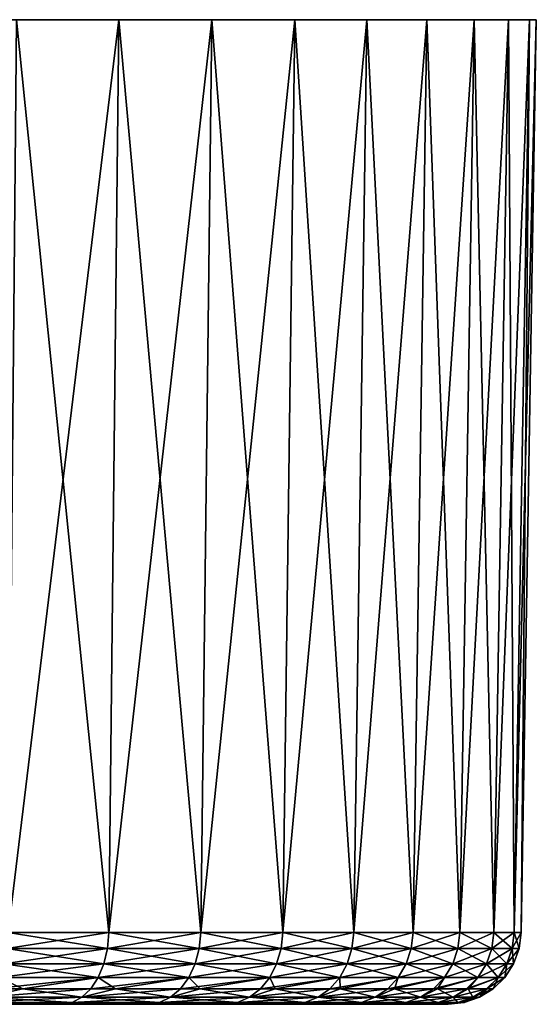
# Model space of a CAD drawing. Header units: metres. Extents: x -128 to 146, y -23 to 80.
# Tile 72 of 113: x 95 to 109, y 53 to 80. Entities that reach past the tile are written whole.
import ezdxf

# ---------------------------------------------------------------- set-up
doc = ezdxf.new("R2010")
doc.units = ezdxf.units.M
doc.layers.add('solid_509241_SW0001', color=7, linetype='CONTINUOUS')

msp = doc.modelspace()

# ---------------------------------------------------------------- linework, layer by layer
at = {"layer": 'solid_509241_SW0001'}
for points in [[(108.809471, 80, -3.514035), (44.190529, 80, -3.514035), (44, 80, -0.000002)], [(109, 80, -0.000002), (108.809471, 80, -3.514035), (44, 80, -0.000002)], [(44.190529, 80, 3.514032), (109, 80, -0.000002), (44, 80, -0.000002)], [(108.240181, 80, -6.986503), (44.759819, 80, -6.986502), (44.190529, 80, -3.514035)], [(108.809471, 80, -3.514035), (108.240181, 80, -6.986503), (44.190529, 80, -3.514035)], [(44.190529, 80, 3.514032), (108.809471, 80, 3.514032), (109, 80, -0.000002)], [(44.190529, 80, 3.514032), (44.759819, 80, 6.986499), (108.809471, 80, 3.514032)], [(107.298859, 80, -10.376924), (45.701141, 80, -10.376924), (44.759819, 80, -6.986502)], [(108.240181, 80, -6.986503), (107.298859, 80, -10.376924), (44.759819, 80, -6.986502)], [(44.759819, 80, 6.986499), (108.240181, 80, 6.986499), (108.809471, 80, 3.514032)], [(44.759819, 80, 6.986499), (45.701141, 80, 10.376921), (108.240181, 80, 6.986499)], [(105.996162, 80, -13.646488), (47.003838, 80, -13.646487), (45.701141, 80, -10.376924)], [(107.298859, 80, -10.376924), (105.996162, 80, -13.646488), (45.701141, 80, -10.376924)], [(45.701141, 80, 10.376921), (107.298859, 80, 10.37692), (108.240181, 80, 6.986499)], [(45.701141, 80, 10.376921), (47.003838, 80, 13.646485), (107.298859, 80, 10.37692)], [(104.34787, 80, -16.755495), (48.652134, 80, -16.755493), (47.003838, 80, -13.646487)], [(105.996162, 80, -13.646488), (104.34787, 80, -16.755495), (47.003838, 80, -13.646487)], [(47.003838, 80, 13.646485), (105.996162, 80, 13.646484), (107.298859, 80, 10.37692)], [(47.003838, 80, 13.646485), (48.652134, 80, 16.755491), (105.996162, 80, 13.646484)], [(102.373055, 80, -19.668129), (50.626942, 80, -19.668129), (48.652134, 80, -16.755493)], [(104.34787, 80, -16.755495), (102.373055, 80, -19.668129), (48.652134, 80, -16.755493)], [(48.652134, 80, 16.755491), (104.34787, 80, 16.755491), (105.996162, 80, 13.646484)], [(48.652134, 80, 16.755491), (50.626945, 80, 19.668125), (104.34787, 80, 16.755491)], [(100.094887, 80, -22.350203), (52.905113, 80, -22.350201), (50.626942, 80, -19.668129)], [(102.373055, 80, -19.668129), (100.094887, 80, -22.350203), (50.626942, 80, -19.668129)], [(50.626945, 80, 19.668125), (102.373055, 80, 19.668125), (104.34787, 80, 16.755491)], [(50.626945, 80, 19.668125), (52.905113, 80, 22.350199), (102.373055, 80, 19.668125)], [(97.53978, 80, -24.770506), (55.46022, 80, -24.770504), (52.905113, 80, -22.350201)], [(100.094887, 80, -22.350203), (97.53978, 80, -24.770506), (52.905113, 80, -22.350201)], [(52.905113, 80, 22.350199), (100.094887, 80, 22.350199), (102.373055, 80, 19.668125)], [(52.905113, 80, 22.350199), (55.46022, 80, 24.770502), (100.094887, 80, 22.350199)], [(97.53978, 80, -24.770506), (94.738571, 80, -26.899902), (55.46022, 80, -24.770504)], [(55.46022, 80, 24.770502), (97.53978, 80, 24.770502), (100.094887, 80, 22.350199)], [(55.46022, 80, 24.770502), (58.261425, 80, 26.899899), (97.53978, 80, 24.770502)], [(58.261425, 80, 26.899899), (94.738571, 80, 26.899899), (97.53978, 80, 24.770502)], [(94.50444, 54.966637, -26.554569), (94.738571, 80, -26.899902), (97.53978, 80, -24.770506)], [(97.269951, 54.96666, -24.452282), (94.50444, 54.966637, -26.554569), (97.53978, 80, -24.770506)], [(94.50444, 54.966637, 26.554565), (97.269951, 54.96666, 24.452278), (94.738571, 80, 26.899899)], [(97.269951, 54.96666, 24.452278), (97.53978, 80, 24.770502), (94.738571, 80, 26.899899)], [(97.269951, 54.96666, -24.452282), (97.53978, 80, -24.770506), (100.094887, 80, -22.350203)], [(99.791954, 54.966671, -22.063318), (97.269951, 54.96666, -24.452282), (100.094887, 80, -22.350203)], [(97.269951, 54.96666, 24.452278), (99.791954, 54.966671, 22.063314), (97.53978, 80, 24.770502)], [(99.791954, 54.966671, 22.063314), (100.094887, 80, 22.350199), (97.53978, 80, 24.770502)], [(99.791954, 54.966671, -22.063318), (100.094887, 80, -22.350203), (102.373055, 80, -19.668129)], [(102.040878, 54.966644, -19.41568), (99.791954, 54.966671, -22.063318), (102.373055, 80, -19.668129)], [(99.791954, 54.966671, 22.063314), (102.040878, 54.966644, 19.415678), (100.094887, 80, 22.350199)], [(102.040878, 54.966644, 19.415678), (102.373055, 80, 19.668125), (100.094887, 80, 22.350199)], [(102.040878, 54.966644, -19.41568), (102.373055, 80, -19.668129), (104.34787, 80, -16.755495)], [(103.990364, 54.96664, -16.540407), (102.040878, 54.966644, -19.41568), (104.34787, 80, -16.755495)], [(102.040878, 54.966644, 19.415678), (103.990364, 54.96664, 16.540403), (102.373055, 80, 19.668125)], [(103.990364, 54.96664, 16.540403), (104.34787, 80, 16.755491), (102.373055, 80, 19.668125)], [(103.990364, 54.96664, -16.540407), (104.34787, 80, -16.755495), (105.996162, 80, -13.646488)], [(105.617546, 54.966667, -13.471216), (103.990364, 54.96664, -16.540407), (105.996162, 80, -13.646488)], [(103.990364, 54.96664, 16.540403), (105.617546, 54.966667, 13.471213), (104.34787, 80, 16.755491)], [(105.617546, 54.966667, 13.471213), (105.996162, 80, 13.646484), (104.34787, 80, 16.755491)], [(105.617546, 54.966667, -13.471216), (105.996162, 80, -13.646488), (107.298859, 80, -10.376924)], [(106.903351, 54.966667, -10.244092), (105.617546, 54.966667, -13.471216), (107.298859, 80, -10.376924)], [(105.617546, 54.966667, 13.471213), (106.903351, 54.966667, 10.244089), (105.996162, 80, 13.646484)], [(106.903351, 54.966667, 10.244089), (107.298859, 80, 10.37692), (105.996162, 80, 13.646484)], [(106.903351, 54.966667, -10.244092), (107.298859, 80, -10.376924), (108.240181, 80, -6.986503)], [(107.832703, 54.96664, -6.896862), (106.903351, 54.966667, -10.244092), (108.240181, 80, -6.986503)], [(106.903351, 54.966667, 10.244089), (107.832703, 54.96664, 6.896859), (107.298859, 80, 10.37692)], [(107.832703, 54.96664, 6.896859), (108.240181, 80, 6.986499), (107.298859, 80, 10.37692)], [(107.832703, 54.96664, -6.896862), (108.240181, 80, -6.986503), (108.809471, 80, -3.514035)], [(108.394714, 54.966629, -3.468768), (107.832703, 54.96664, -6.896862), (108.809471, 80, -3.514035)], [(107.832703, 54.96664, 6.896859), (108.394714, 54.966629, 3.468765), (108.240181, 80, 6.986499)], [(108.394714, 54.966629, 3.468765), (108.809471, 80, 3.514032), (108.240181, 80, 6.986499)], [(108.394714, 54.966629, -3.468768), (108.809471, 80, -3.514035), (109, 80, -0.000002)], [(108.582787, 54.966671, -0.000002), (108.394714, 54.966629, -3.468768), (109, 80, -0.000002)], [(108.394714, 54.966629, 3.468765), (108.582787, 54.966671, -0.000002), (108.809471, 80, 3.514032)], [(108.582787, 54.966671, -0.000002), (109, 80, -0.000002), (108.809471, 80, 3.514032)], [(94.472778, 54.527153, -26.507868), (94.50444, 54.966637, -26.554569), (97.269951, 54.96666, -24.452282)], [(97.233429, 54.527153, -24.409277), (94.472778, 54.527153, -26.507868), (97.269951, 54.96666, -24.452282)], [(97.233429, 54.527153, 24.409275), (94.50444, 54.966637, 26.554565), (94.472778, 54.527153, 26.507864)], [(97.233429, 54.527153, 24.409275), (97.269951, 54.96666, 24.452278), (94.50444, 54.966637, 26.554565)], [(97.233429, 54.527153, -24.409277), (97.269951, 54.96666, -24.452282), (99.791954, 54.966671, -22.063318)], [(99.750992, 54.527153, -22.024511), (97.233429, 54.527153, -24.409277), (99.791954, 54.966671, -22.063318)], [(99.750992, 54.527153, 22.024509), (97.269951, 54.96666, 24.452278), (97.233429, 54.527153, 24.409275)], [(99.750992, 54.527153, 22.024509), (99.791954, 54.966671, 22.063314), (97.269951, 54.96666, 24.452278)], [(99.750992, 54.527153, -22.024511), (99.791954, 54.966671, -22.063318), (102.040878, 54.966644, -19.41568)], [(101.995964, 54.527153, 19.381525), (99.791954, 54.966671, 22.063314), (99.750992, 54.527153, 22.024509)], [(101.995964, 54.527153, -19.381529), (99.750992, 54.527153, -22.024511), (102.040878, 54.966644, -19.41568)], [(101.995964, 54.527153, 19.381525), (102.040878, 54.966644, 19.415678), (99.791954, 54.966671, 22.063314)], [(101.995964, 54.527153, -19.381529), (102.040878, 54.966644, -19.41568), (103.990364, 54.96664, -16.540407)], [(103.942017, 54.527153, 16.511312), (102.040878, 54.966644, 19.415678), (101.995964, 54.527153, 19.381525)], [(103.942017, 54.527153, -16.511314), (101.995964, 54.527153, -19.381529), (103.990364, 54.96664, -16.540407)], [(103.942017, 54.527153, 16.511312), (103.990364, 54.96664, 16.540403), (102.040878, 54.966644, 19.415678)], [(103.942017, 54.527153, -16.511314), (103.990364, 54.96664, -16.540407), (105.617546, 54.966667, -13.471216)], [(105.566338, 54.527153, -13.447521), (103.942017, 54.527153, -16.511314), (105.617546, 54.966667, -13.471216)], [(105.566338, 54.527153, 13.447517), (103.990364, 54.96664, 16.540403), (103.942017, 54.527153, 16.511312)], [(105.566338, 54.527153, 13.447517), (105.617546, 54.966667, 13.471213), (103.990364, 54.96664, 16.540403)], [(105.566338, 54.527153, -13.447521), (105.617546, 54.966667, -13.471216), (106.903351, 54.966667, -10.244092)], [(106.849884, 54.527153, -10.226068), (105.566338, 54.527153, -13.447521), (106.903351, 54.966667, -10.244092)], [(106.849884, 54.527153, 10.226064), (105.617546, 54.966667, 13.471213), (105.566338, 54.527153, 13.447517)], [(106.849884, 54.527153, 10.226064), (106.903351, 54.966667, 10.244089), (105.617546, 54.966667, 13.471213)], [(106.849884, 54.527153, -10.226068), (106.903351, 54.966667, -10.244092), (107.832703, 54.96664, -6.896862)], [(107.777603, 54.527153, 6.884719), (106.903351, 54.966667, 10.244089), (106.849884, 54.527153, 10.226064)], [(107.777603, 54.527153, -6.884722), (106.849884, 54.527153, -10.226068), (107.832703, 54.96664, -6.896862)], [(107.777603, 54.527153, 6.884719), (107.832703, 54.96664, 6.896859), (106.903351, 54.966667, 10.244089)], [(107.777603, 54.527153, -6.884722), (107.832703, 54.96664, -6.896862), (108.394714, 54.966629, -3.468768)], [(108.338623, 54.527149, 3.462657), (107.832703, 54.96664, 6.896859), (107.777603, 54.527153, 6.884719)], [(108.338623, 54.527149, -3.46266), (107.777603, 54.527153, -6.884722), (108.394714, 54.966629, -3.468768)], [(108.338623, 54.527149, 3.462657), (108.394714, 54.966629, 3.468765), (107.832703, 54.96664, 6.896859)], [(108.338623, 54.527149, -3.46266), (108.394714, 54.966629, -3.468768), (108.582787, 54.966671, -0.000002)], [(108.338623, 54.527149, -3.46266), (108.582787, 54.966671, -0.000002), (108.52636, 54.527149, -0.000002)], [(108.338623, 54.527149, 3.462657), (108.52636, 54.527149, -0.000002), (108.394714, 54.966629, 3.468765)], [(108.52636, 54.527149, -0.000002), (108.582787, 54.966671, -0.000002), (108.394714, 54.966629, 3.468765)], [(94.472778, 54.527153, 26.507864), (94.387466, 54.110447, 26.38204), (97.13501, 54.110447, 24.293413)], [(94.387466, 54.110447, -26.382044), (94.472778, 54.527153, -26.507868), (97.233429, 54.527153, -24.409277)], [(97.13501, 54.110447, -24.293415), (94.387466, 54.110447, -26.382044), (97.233429, 54.527153, -24.409277)], [(97.233429, 54.527153, 24.409275), (94.472778, 54.527153, 26.507864), (97.13501, 54.110447, 24.293413)], [(97.233429, 54.527153, 24.409275), (97.13501, 54.110447, 24.293413), (99.640633, 54.110447, 21.919966)], [(97.13501, 54.110447, -24.293415), (97.233429, 54.527153, -24.409277), (99.750992, 54.527153, -22.024511)], [(99.640633, 54.110447, -21.91997), (97.13501, 54.110447, -24.293415), (99.750992, 54.527153, -22.024511)], [(99.750992, 54.527153, 22.024509), (97.233429, 54.527153, 24.409275), (99.640633, 54.110447, 21.919966)], [(99.750992, 54.527153, 22.024509), (99.640633, 54.110447, 21.919966), (101.874947, 54.110447, 19.289528)], [(99.640633, 54.110447, -21.91997), (99.750992, 54.527153, -22.024511), (101.995964, 54.527153, -19.381529)], [(101.874947, 54.110447, -19.289532), (99.640633, 54.110447, -21.91997), (101.995964, 54.527153, -19.381529)], [(101.995964, 54.527153, 19.381525), (99.750992, 54.527153, 22.024509), (101.874947, 54.110447, 19.289528)], [(101.995964, 54.527153, 19.381525), (101.874947, 54.110447, 19.289528), (103.81176, 54.110447, 16.43294)], [(101.874947, 54.110447, -19.289532), (101.995964, 54.527153, -19.381529), (103.942017, 54.527153, -16.511314)], [(103.81176, 54.110447, -16.432941), (101.874947, 54.110447, -19.289532), (103.942017, 54.527153, -16.511314)], [(103.942017, 54.527153, 16.511312), (101.995964, 54.527153, 19.381525), (103.81176, 54.110447, 16.43294)], [(103.942017, 54.527153, 16.511312), (103.81176, 54.110447, 16.43294), (105.428368, 54.110447, 13.383687)], [(103.81176, 54.110447, -16.432941), (103.942017, 54.527153, -16.511314), (105.566338, 54.527153, -13.447521)], [(105.428368, 54.110447, -13.383691), (103.81176, 54.110447, -16.432941), (105.566338, 54.527153, -13.447521)], [(105.566338, 54.527153, 13.447517), (103.942017, 54.527153, 16.511312), (105.428368, 54.110447, 13.383687)], [(105.566338, 54.527153, 13.447517), (105.428368, 54.110447, 13.383687), (106.705826, 54.110447, 10.177525)], [(105.428368, 54.110447, -13.383691), (105.566338, 54.527153, -13.447521), (106.849884, 54.527153, -10.226068)], [(106.705826, 54.110447, -10.177528), (105.428368, 54.110447, -13.383691), (106.849884, 54.527153, -10.226068)], [(106.849884, 54.527153, 10.226064), (105.566338, 54.527153, 13.447517), (106.705826, 54.110447, 10.177525)], [(106.849884, 54.527153, 10.226064), (106.705826, 54.110447, 10.177525), (107.629143, 54.110447, 6.85204)], [(106.705826, 54.110447, -10.177528), (106.849884, 54.527153, -10.226068), (107.777603, 54.527153, -6.884722)], [(107.629143, 54.110447, -6.852043), (106.705826, 54.110447, -10.177528), (107.777603, 54.527153, -6.884722)], [(107.777603, 54.527153, 6.884719), (106.849884, 54.527153, 10.226064), (107.629143, 54.110447, 6.85204)], [(107.777603, 54.527153, 6.884719), (107.629143, 54.110447, 6.85204), (108.187492, 54.110447, 3.446221)], [(107.629143, 54.110447, -6.852043), (107.777603, 54.527153, -6.884722), (108.338623, 54.527149, -3.46266)], [(108.187492, 54.110447, -3.446224), (107.629143, 54.110447, -6.852043), (108.338623, 54.527149, -3.46266)], [(108.338623, 54.527149, 3.462657), (107.777603, 54.527153, 6.884719), (108.187492, 54.110447, 3.446221)], [(108.338623, 54.527149, 3.462657), (108.187492, 54.110447, 3.446221), (108.374344, 54.110443, -0.000002)], [(108.187492, 54.110447, -3.446224), (108.52636, 54.527149, -0.000002), (108.374344, 54.110443, -0.000002)], [(108.187492, 54.110447, -3.446224), (108.338623, 54.527149, -3.46266), (108.52636, 54.527149, -0.000002)], [(108.338623, 54.527149, 3.462657), (108.374344, 54.110443, -0.000002), (108.52636, 54.527149, -0.000002)], [(94.387466, 54.110447, 26.38204), (94.252716, 53.737495, 26.18329), (96.979561, 53.737495, 24.110397)], [(94.252716, 53.737495, -26.183294), (94.387466, 54.110447, -26.382044), (97.13501, 54.110447, -24.293415)], [(96.979561, 53.737495, -24.110399), (94.252716, 53.737495, -26.183294), (97.13501, 54.110447, -24.293415)], [(97.13501, 54.110447, 24.293413), (94.387466, 54.110447, 26.38204), (96.979561, 53.737495, 24.110397)], [(97.13501, 54.110447, 24.293413), (96.979561, 53.737495, 24.110397), (99.466301, 53.737495, 21.754831)], [(96.979561, 53.737495, -24.110399), (97.13501, 54.110447, -24.293415), (99.640633, 54.110447, -21.91997)], [(99.466301, 53.737495, -21.754835), (96.979561, 53.737495, -24.110399), (99.640633, 54.110447, -21.91997)], [(99.640633, 54.110447, 21.919966), (97.13501, 54.110447, 24.293413), (99.466301, 53.737495, 21.754831)], [(99.640633, 54.110447, 21.919966), (99.466301, 53.737495, 21.754831), (101.683777, 53.737495, 19.144209)], [(99.466301, 53.737495, -21.754835), (99.640633, 54.110447, -21.91997), (101.874947, 54.110447, -19.289532)], [(101.683777, 53.737495, -19.144213), (99.466301, 53.737495, -21.754835), (101.874947, 54.110447, -19.289532)], [(101.874947, 54.110447, 19.289528), (99.640633, 54.110447, 21.919966), (101.683777, 53.737495, 19.144209)], [(101.874947, 54.110447, 19.289528), (101.683777, 53.737495, 19.144209), (103.606003, 53.737495, 16.309139)], [(101.683777, 53.737495, -19.144213), (101.874947, 54.110447, -19.289532), (103.81176, 54.110447, -16.432941)], [(103.606003, 53.737495, -16.309143), (101.683777, 53.737495, -19.144213), (103.81176, 54.110447, -16.432941)], [(103.81176, 54.110447, 16.43294), (101.874947, 54.110447, 19.289528), (103.606003, 53.737495, 16.309139)], [(103.81176, 54.110447, 16.43294), (103.606003, 53.737495, 16.309139), (105.210434, 53.737495, 13.282861)], [(103.606003, 53.737495, -16.309143), (103.81176, 54.110447, -16.432941), (105.428368, 54.110447, -13.383691)], [(105.210434, 53.737495, -13.282864), (103.606003, 53.737495, -16.309143), (105.428368, 54.110447, -13.383691)], [(105.428368, 54.110447, 13.383687), (103.81176, 54.110447, 16.43294), (105.210434, 53.737495, 13.282861)], [(105.428368, 54.110447, 13.383687), (105.210434, 53.737495, 13.282861), (106.478264, 53.737495, 10.100852)], [(105.210434, 53.737495, -13.282864), (105.428368, 54.110447, -13.383691), (106.705826, 54.110447, -10.177528)], [(106.478264, 53.737495, -10.100855), (105.210434, 53.737495, -13.282864), (106.705826, 54.110447, -10.177528)], [(106.705826, 54.110447, 10.177525), (105.428368, 54.110447, 13.383687), (106.478264, 53.737495, 10.100852)], [(106.705826, 54.110447, 10.177525), (106.478264, 53.737495, 10.100852), (107.39463, 53.737495, 6.80042)], [(106.478264, 53.737495, -10.100855), (106.705826, 54.110447, -10.177528), (107.629143, 54.110447, -6.852043)], [(107.39463, 53.737495, -6.800423), (106.478264, 53.737495, -10.100855), (107.629143, 54.110447, -6.852043)], [(107.629143, 54.110447, 6.85204), (106.705826, 54.110447, 10.177525), (107.39463, 53.737495, 6.80042)], [(107.629143, 54.110447, 6.85204), (107.39463, 53.737495, 6.80042), (107.948776, 53.737495, 3.420259)], [(107.39463, 53.737495, -6.800423), (107.629143, 54.110447, -6.852043), (108.187492, 54.110447, -3.446224)], [(107.948776, 53.737495, -3.420262), (107.39463, 53.737495, -6.800423), (108.187492, 54.110447, -3.446224)], [(108.187492, 54.110447, 3.446221), (107.629143, 54.110447, 6.85204), (107.948776, 53.737495, 3.420259)], [(108.187492, 54.110447, 3.446221), (107.948776, 53.737495, 3.420259), (108.134216, 53.737495, -0.000002)], [(107.948776, 53.737495, -3.420262), (108.187492, 54.110447, -3.446224), (108.374344, 54.110443, -0.000002)], [(107.948776, 53.737495, -3.420262), (108.374344, 54.110443, -0.000002), (108.134216, 53.737495, -0.000002)], [(108.187492, 54.110447, 3.446221), (108.134216, 53.737495, -0.000002), (108.374344, 54.110443, -0.000002)], [(94.252716, 53.737495, 26.18329), (92.158897, 53.426647, 27.122), (94.908134, 53.426647, 25.336622)], [(94.075142, 53.426647, -25.921391), (94.252716, 53.737495, -26.183294), (96.979561, 53.737495, -24.110399)], [(96.774712, 53.426647, -23.869232), (94.075142, 53.426647, -25.921391), (96.979561, 53.737495, -24.110399)], [(96.979561, 53.737495, 24.110397), (94.252716, 53.737495, 26.18329), (94.908134, 53.426647, 25.336622)], [(96.979561, 53.737495, 24.110397), (94.908134, 53.426647, 25.336622), (97.455688, 53.426647, 23.273651)], [(96.774712, 53.426647, -23.869232), (96.979561, 53.737495, -24.110399), (99.466301, 53.737495, -21.754835)], [(99.236572, 53.426647, -21.537228), (96.774712, 53.426647, -23.869232), (99.466301, 53.737495, -21.754835)], [(99.466301, 53.737495, 21.754831), (96.979561, 53.737495, 24.110397), (97.455688, 53.426647, 23.273651)], [(99.466301, 53.737495, 21.754831), (97.455688, 53.426647, 23.273651), (99.773651, 53.426647, 20.95569)], [(99.236572, 53.426647, -21.537228), (99.466301, 53.737495, -21.754835), (101.683777, 53.737495, -19.144213)], [(101.431877, 53.426647, -18.952721), (99.236572, 53.426647, -21.537228), (101.683777, 53.737495, -19.144213)], [(101.683777, 53.737495, 19.144209), (99.466301, 53.737495, 21.754831), (99.773651, 53.426647, 20.95569)], [(101.683777, 53.737495, 19.144209), (99.773651, 53.426647, 20.95569), (101.836624, 53.426647, 18.408133)], [(101.431877, 53.426647, -18.952721), (101.683777, 53.737495, -19.144213), (103.606003, 53.737495, -16.309143)], [(103.334877, 53.426647, -16.146009), (101.431877, 53.426647, -18.952721), (103.606003, 53.737495, -16.309143)], [(103.606003, 53.737495, 16.309139), (101.683777, 53.737495, 19.144209), (101.836624, 53.426647, 18.408133)], [(103.606003, 53.737495, 16.309139), (101.836624, 53.426647, 18.408133), (103.622002, 53.426647, 15.658893)], [(103.334877, 53.426647, -16.146009), (103.606003, 53.737495, -16.309143), (105.210434, 53.737495, -13.282864)], [(104.923256, 53.426647, -13.150001), (103.334877, 53.426647, -16.146009), (105.210434, 53.737495, -13.282864)], [(105.210434, 53.737495, 13.282861), (103.606003, 53.737495, 16.309139), (103.622002, 53.426647, 15.658893)], [(105.210434, 53.737495, 13.282861), (103.622002, 53.426647, 15.658893), (105.110229, 53.426647, 12.738091)], [(104.923256, 53.426647, -13.150001), (105.210434, 53.737495, -13.282864), (106.478264, 53.737495, -10.100855)], [(106.178406, 53.426647, -9.99982), (104.923256, 53.426647, -13.150001), (106.478264, 53.737495, -10.100855)], [(106.478264, 53.737495, 10.100852), (105.110229, 53.426647, 12.738091), (106.284988, 53.426647, 9.677728)], [(106.478264, 53.737495, 10.100852), (105.210434, 53.737495, 13.282861), (105.110229, 53.426647, 12.738091)], [(106.178406, 53.426647, -9.99982), (106.478264, 53.737495, -10.100855), (107.39463, 53.737495, -6.800423)], [(107.085602, 53.426647, -6.732401), (106.178406, 53.426647, -9.99982), (107.39463, 53.737495, -6.800423)], [(107.39463, 53.737495, 6.80042), (106.284988, 53.426647, 9.677728), (107.133423, 53.426643, 6.511333)], [(107.39463, 53.737495, 6.80042), (106.478264, 53.737495, 10.100852), (106.284988, 53.426647, 9.677728)], [(107.085602, 53.426647, -6.732401), (107.39463, 53.737495, -6.800423), (107.948776, 53.737495, -3.420262)], [(107.634209, 53.426643, -3.38605), (107.085602, 53.426647, -6.732401), (107.948776, 53.737495, -3.420262)], [(107.948776, 53.737495, 3.420259), (107.133423, 53.426643, 6.511333), (107.646233, 53.426643, 3.273599)], [(107.948776, 53.737495, 3.420259), (107.39463, 53.737495, 6.80042), (107.133423, 53.426643, 6.511333)], [(107.634209, 53.426643, -3.38605), (108.134216, 53.737495, -0.000002), (107.817795, 53.426643, -0.000002)], [(107.634209, 53.426643, -3.38605), (107.948776, 53.737495, -3.420262), (108.134216, 53.737495, -0.000002)], [(107.948776, 53.737495, 3.420259), (107.646233, 53.426643, 3.273599), (107.817795, 53.426643, -0.000002)], [(107.948776, 53.737495, 3.420259), (107.817795, 53.426643, -0.000002), (108.134216, 53.737495, -0.000002)], [(94.908134, 53.426647, 25.336622), (92.158897, 53.426647, 27.122), (93.86348, 53.193188, 25.609217)], [(93.86348, 53.193188, 25.609217), (93.628151, 53.048603, 25.262131), (96.259064, 53.048603, 23.262165)], [(93.628151, 53.048603, -25.262135), (93.86348, 53.193188, -25.609221), (96.53054, 53.193188, -23.581776)], [(96.259064, 53.048603, -23.262169), (93.628151, 53.048603, -25.262135), (96.53054, 53.193188, -23.581776)], [(94.908134, 53.426647, 25.336622), (93.86348, 53.193188, 25.609217), (96.53054, 53.193188, 23.581772)], [(93.86348, 53.193188, -25.609221), (94.075142, 53.426647, -25.921391), (96.774712, 53.426647, -23.869232)], [(96.53054, 53.193188, -23.581776), (93.86348, 53.193188, -25.609221), (96.774712, 53.426647, -23.869232)], [(96.53054, 53.193188, 23.581772), (93.86348, 53.193188, 25.609217), (96.259064, 53.048603, 23.262165)], [(97.455688, 53.426647, 23.273651), (94.908134, 53.426647, 25.336622), (96.53054, 53.193188, 23.581772)], [(96.53054, 53.193188, 23.581772), (96.259064, 53.048603, 23.262165), (98.658318, 53.048603, 20.989471)], [(96.259064, 53.048603, -23.262169), (96.53054, 53.193188, -23.581776), (98.962761, 53.193188, -21.277855)], [(98.658318, 53.048603, -20.989473), (96.259064, 53.048603, -23.262169), (98.962761, 53.193188, -21.277855)], [(97.455688, 53.426647, 23.273651), (96.53054, 53.193188, 23.581772), (98.962761, 53.193188, 21.277853)], [(96.53054, 53.193188, -23.581776), (96.774712, 53.426647, -23.869232), (99.236572, 53.426647, -21.537228)], [(98.962761, 53.193188, -21.277855), (96.53054, 53.193188, -23.581776), (99.236572, 53.426647, -21.537228)], [(98.962761, 53.193188, 21.277853), (96.53054, 53.193188, 23.581772), (98.658318, 53.048603, 20.989471)], [(99.773651, 53.426647, 20.95569), (97.455688, 53.426647, 23.273651), (98.962761, 53.193188, 21.277853)], [(98.962761, 53.193188, 21.277853), (98.658318, 53.048603, 20.989471), (100.797783, 53.048603, 18.470694)], [(98.658318, 53.048603, -20.989473), (98.962761, 53.193188, -21.277855), (101.131622, 53.193188, -18.724472)], [(100.797783, 53.048603, -18.470697), (98.658318, 53.048603, -20.989473), (101.131622, 53.193188, -18.724472)], [(99.773651, 53.426647, 20.95569), (98.962761, 53.193188, 21.277853), (101.131622, 53.193188, 18.72447)], [(98.962761, 53.193188, -21.277855), (99.236572, 53.426647, -21.537228), (101.431877, 53.426647, -18.952721)], [(101.131622, 53.193188, -18.724472), (98.962761, 53.193188, -21.277855), (101.431877, 53.426647, -18.952721)], [(101.131622, 53.193188, 18.72447), (98.962761, 53.193188, 21.277853), (100.797783, 53.048603, 18.470694)], [(101.836624, 53.426647, 18.408133), (99.773651, 53.426647, 20.95569), (101.131622, 53.193188, 18.72447)], [(101.131622, 53.193188, 18.72447), (100.797783, 53.048603, 18.470694), (102.652382, 53.048603, 15.735366)], [(100.797783, 53.048603, -18.470697), (101.131622, 53.193188, -18.724472), (103.011703, 53.193188, -15.951563)], [(102.652382, 53.048603, -15.735369), (100.797783, 53.048603, -18.470697), (103.011703, 53.193188, -15.951563)], [(101.836624, 53.426647, 18.408133), (101.131622, 53.193188, 18.72447), (103.011703, 53.193188, 15.951559)], [(101.131622, 53.193188, -18.724472), (101.431877, 53.426647, -18.952721), (103.334877, 53.426647, -16.146009)], [(103.011703, 53.193188, -15.951563), (101.131622, 53.193188, -18.724472), (103.334877, 53.426647, -16.146009)], [(103.011703, 53.193188, 15.951559), (101.131622, 53.193188, 18.72447), (102.652382, 53.048603, 15.735366)], [(103.622002, 53.426647, 15.658893), (101.836624, 53.426647, 18.408133), (103.011703, 53.193188, 15.951559)], [(103.011703, 53.193188, 15.951559), (102.652382, 53.048603, 15.735366), (104.200371, 53.048599, 12.815554)], [(102.652382, 53.048603, -15.735369), (103.011703, 53.193188, -15.951563), (104.580956, 53.193188, -12.991634)], [(104.200371, 53.048599, -12.815557), (102.652382, 53.048603, -15.735369), (104.580956, 53.193188, -12.991634)], [(103.622002, 53.426647, 15.658893), (103.011703, 53.193188, 15.951559), (104.580956, 53.193188, 12.991632)], [(103.011703, 53.193188, -15.951563), (103.334877, 53.426647, -16.146009), (104.923256, 53.426647, -13.150001)], [(104.580956, 53.193188, -12.991634), (103.011703, 53.193188, -15.951563), (104.923256, 53.426647, -13.150001)], [(104.580956, 53.193188, 12.991632), (103.011703, 53.193188, 15.951559), (104.200371, 53.048599, 12.815554)], [(105.110229, 53.426647, 12.738091), (103.622002, 53.426647, 15.658893), (104.580956, 53.193188, 12.991632)], [(104.580956, 53.193188, 12.991632), (104.200371, 53.048599, 12.815554), (105.423599, 53.048599, 9.745492)], [(104.200371, 53.048599, -12.815557), (104.580956, 53.193188, -12.991634), (105.820984, 53.193188, -9.879392)], [(105.423599, 53.048599, -9.745496), (104.200371, 53.048599, -12.815557), (105.820984, 53.193188, -9.879392)], [(105.110229, 53.426647, 12.738091), (104.580956, 53.193188, 12.991632), (105.820984, 53.193188, 9.879389)], [(104.580956, 53.193188, -12.991634), (104.923256, 53.426647, -13.150001), (106.178406, 53.426647, -9.99982)], [(105.820984, 53.193188, -9.879392), (104.580956, 53.193188, -12.991634), (106.178406, 53.426647, -9.99982)], [(105.820984, 53.193188, 9.879389), (104.580956, 53.193188, 12.991632), (105.423599, 53.048599, 9.745492)], [(106.284988, 53.426647, 9.677728), (105.110229, 53.426647, 12.738091), (105.820984, 53.193188, 9.879389)], [(105.820984, 53.193188, 9.879389), (105.423599, 53.048599, 9.745492), (106.307716, 53.048599, 6.561173)], [(105.423599, 53.048599, -9.745496), (105.820984, 53.193188, -9.879392), (106.717255, 53.193188, -6.651322)], [(106.307716, 53.048599, -6.561176), (105.423599, 53.048599, -9.745496), (106.717255, 53.193188, -6.651322)], [(106.284988, 53.426647, 9.677728), (105.820984, 53.193188, 9.879389), (106.717255, 53.193188, 6.651319)], [(105.820984, 53.193188, -9.879392), (106.178406, 53.426647, -9.99982), (107.085602, 53.426647, -6.732401)], [(106.717255, 53.193188, -6.651322), (105.820984, 53.193188, -9.879392), (107.085602, 53.426647, -6.732401)], [(106.717255, 53.193188, 6.651319), (105.820984, 53.193188, 9.879389), (106.307716, 53.048599, 6.561173)], [(107.133423, 53.426643, 6.511333), (106.284988, 53.426647, 9.677728), (106.717255, 53.193188, 6.651319)], [(106.717255, 53.193188, 6.651319), (106.307716, 53.048599, 6.561173), (106.842369, 53.048599, 3.29993)], [(106.307716, 53.048599, -6.561176), (106.717255, 53.193188, -6.651322), (107.259254, 53.193184, -3.345272)], [(106.842369, 53.048599, -3.299933), (106.307716, 53.048599, -6.561176), (107.259254, 53.193184, -3.345272)], [(106.717255, 53.193188, -6.651322), (107.085602, 53.426647, -6.732401), (107.634209, 53.426643, -3.38605)], [(107.133423, 53.426643, 6.511333), (106.717255, 53.193188, 6.651319), (107.259254, 53.193184, 3.345269)], [(107.259254, 53.193184, -3.345272), (106.717255, 53.193188, -6.651322), (107.634209, 53.426643, -3.38605)], [(107.259254, 53.193184, 3.345269), (106.717255, 53.193188, 6.651319), (106.842369, 53.048599, 3.29993)], [(107.259254, 53.193184, 3.345269), (106.842369, 53.048599, 3.29993), (107.021286, 53.048599, -0.000002)], [(106.842369, 53.048599, -3.299933), (107.440636, 53.193184, -0.000002), (107.021286, 53.048599, -0.000002)], [(106.842369, 53.048599, -3.299933), (107.259254, 53.193184, -3.345272), (107.440636, 53.193184, -0.000002)], [(107.259254, 53.193184, 3.345269), (107.021286, 53.048599, -0.000002), (107.440636, 53.193184, -0.000002)], [(107.646233, 53.426643, 3.273599), (107.133423, 53.426643, 6.511333), (107.259254, 53.193184, 3.345269)], [(107.646233, 53.426643, 3.273599), (107.259254, 53.193184, 3.345269), (107.440636, 53.193184, -0.000002)], [(107.259254, 53.193184, -3.345272), (107.817795, 53.426643, -0.000002), (107.440636, 53.193184, -0.000002)], [(107.259254, 53.193184, -3.345272), (107.634209, 53.426643, -3.38605), (107.817795, 53.426643, -0.000002)], [(107.646233, 53.426643, 3.273599), (107.440636, 53.193184, -0.000002), (107.817795, 53.426643, -0.000002)], [(52.974186, 53, 18.749027), (100.025764, 53, 18.74909), (98.938385, 53, 20.037703)], [(75.416161, 53, 17.716679), (100.025764, 53, 18.74909), (52.974186, 53, 18.749027)], [(52.974186, 53, 18.749027), (98.938385, 53, 20.037703), (54.061714, 53, 20.037819)], [(100.025818, 53, -18.749031), (52.974236, 53, -18.749092), (54.061611, 53, -20.037706)], [(77.583839, 53, -17.716682), (52.974236, 53, -18.749092), (100.025818, 53, -18.749031)], [(98.938286, 53, -20.037821), (54.061611, 53, -20.037706), (55.215195, 53, -21.259064)], [(100.025818, 53, -18.749031), (54.061611, 53, -20.037706), (98.938286, 53, -20.037821)], [(54.061714, 53, 20.037819), (98.938385, 53, 20.037703), (97.784805, 53, 21.25906)], [(54.061714, 53, 20.037819), (97.784805, 53, 21.25906), (55.215366, 53, 21.259233)], [(97.78463, 53, -21.259237), (55.215195, 53, -21.259064), (56.435413, 53, -22.414345)], [(98.938286, 53, -20.037821), (55.215195, 53, -21.259064), (97.78463, 53, -21.259237)], [(55.215366, 53, 21.259233), (97.784805, 53, 21.25906), (96.56459, 53, 22.414341)], [(55.215366, 53, 21.259233), (96.56459, 53, 22.414341), (56.435524, 53, 22.414442)], [(96.564476, 53, -22.414446), (56.435413, 53, -22.414345), (57.723122, 53, -23.503611)], [(97.78463, 53, -21.259237), (56.435413, 53, -22.414345), (96.564476, 53, -22.414446)], [(56.435524, 53, 22.414442), (96.56459, 53, 22.414341), (95.276878, 53, 23.503607)], [(56.435524, 53, 22.414442), (95.276878, 53, 23.503607), (57.723049, 53, 23.50355)], [(57.723049, 53, 23.50355), (95.276878, 53, 23.503607), (93.923447, 53, 24.523735)], [(95.276947, 53, -23.503553), (57.723122, 53, -23.503611), (59.076557, 53, -24.523739)], [(96.564476, 53, -22.414446), (57.723122, 53, -23.503611), (95.276947, 53, -23.503553)], [(95.276947, 53, -23.503553), (59.076557, 53, -24.523739), (93.923645, 53, -24.523596)], [(75.416161, 53, 17.716679), (77.644531, 53, 17.712862), (100.025764, 53, 18.74909)], [(77.583839, 53, -17.716682), (100.025818, 53, -18.749031), (101.044495, 53, -17.394209)], [(78.695511, 53, -17.613493), (77.583839, 53, -17.716682), (101.044495, 53, -17.394209)], [(77.644531, 53, 17.712862), (79.853325, 53, 17.430161), (100.025764, 53, 18.74909)], [(79.803474, 53, -17.439678), (78.695511, 53, -17.613493), (101.044495, 53, -17.394209)], [(80.898651, 53, -17.196129), (79.803474, 53, -17.439678), (101.044495, 53, -17.394209)], [(79.853325, 53, 17.430161), (101.044365, 53, 17.394388), (100.025764, 53, 18.74909)], [(79.853325, 53, 17.430161), (82.002129, 53, 16.87546), (101.044365, 53, 17.394388)], [(80.898651, 53, -17.196129), (101.044495, 53, -17.394209), (101.986984, 53, -15.981355)], [(81.972443, 53, -16.885124), (80.898651, 53, -17.196129), (101.986984, 53, -15.981355)], [(84.039841, 53, -16.068754), (81.972443, 53, -16.885124), (101.986984, 53, -15.981355)], [(82.002129, 53, 16.87546), (83.051346, 53, 16.496494), (101.044365, 53, 17.394388)], [(83.051346, 53, 16.496494), (84.078407, 53, 16.050598), (101.044365, 53, 17.394388)], [(85.033852, 53, -15.56365), (84.039841, 53, -16.068754), (101.986984, 53, -15.981355)], [(84.078407, 53, 16.050598), (101.986877, 53, 15.981526), (101.044365, 53, 17.394388)], [(84.078407, 53, 16.050598), (85.075027, 53, 15.540994), (101.986877, 53, 15.981526)], [(85.033852, 53, -15.56365), (101.986984, 53, -15.981355), (102.846642, 53, -14.520514)], [(85.996124, 53, -14.995894), (85.033852, 53, -15.56365), (102.846642, 53, -14.520514)], [(85.075027, 53, 15.540994), (86.035706, 53, 14.970755), (101.986877, 53, 15.981526)], [(86.920135, 53, -14.369187), (85.996124, 53, -14.995894), (102.846642, 53, -14.520514)], [(86.035706, 53, 14.970755), (102.846619, 53, 14.52055), (101.986877, 53, 15.981526)], [(86.035706, 53, 14.970755), (87.837074, 53, 13.657335), (102.846619, 53, 14.52055)], [(86.920135, 53, -14.369187), (102.846642, 53, -14.520514), (103.618629, 53, -13.021936)], [(87.802231, 53, -13.686187), (86.920135, 53, -14.369187), (103.618629, 53, -13.021936)], [(89.426147, 53, -12.164115), (87.802231, 53, -13.686187), (103.618629, 53, -13.021936)], [(87.837074, 53, 13.657335), (103.618698, 53, 13.021794), (102.846619, 53, 14.52055)], [(87.837074, 53, 13.657335), (89.456627, 53, 12.131643), (103.618698, 53, 13.021794)], [(89.426147, 53, -12.164115), (103.618629, 53, -13.021936), (104.303329, 53, -11.487621)], [(90.844849, 53, -10.453463), (89.426147, 53, -12.164115), (104.303329, 53, -11.487621)], [(89.456627, 53, 12.131643), (104.303398, 53, 11.48746), (103.618698, 53, 13.021794)], [(89.456627, 53, 12.131643), (90.866631, 53, 10.423502), (104.303398, 53, 11.48746)], [(90.844849, 53, -10.453463), (104.303329, 53, -11.487621), (104.901794, 53, -9.916082)], [(91.473419, 53, -9.531289), (90.844849, 53, -10.453463), (104.901794, 53, -9.916082)], [(90.866631, 53, 10.423502), (104.901825, 53, 9.916003), (104.303398, 53, 11.48746)], [(90.866631, 53, 10.423502), (92.054382, 53, 8.550393), (104.901825, 53, 9.916003)], [(91.473419, 53, -9.531289), (104.901794, 53, -9.916082), (105.412598, 53, -8.30977)], [(92.04406, 53, -8.569135), (91.473419, 53, -9.531289), (105.412598, 53, -8.30977)], [(92.552498, 53, -7.573939), (92.04406, 53, -8.569135), (105.412598, 53, -8.30977)], [(92.054382, 53, 8.550393), (105.41259, 53, 8.309773), (104.901825, 53, 9.916003)], [(92.054382, 53, 8.550393), (93.000603, 53, 6.540375), (105.41259, 53, 8.309773)], [(92.552498, 53, -7.573939), (105.412598, 53, -8.30977), (105.834023, 53, -6.671285)], [(92.996178, 53, -6.551532), (92.552498, 53, -7.573939), (105.834023, 53, -6.671285)], [(92.996178, 53, -6.551532), (105.834023, 53, -6.671285), (106.164185, 53, -5.002588)], [(93.375076, 53, -5.502478), (92.996178, 53, -6.551532), (106.164185, 53, -5.002588)], [(93.000603, 53, 6.540375), (105.834007, 53, 6.671353), (105.41259, 53, 8.309773)], [(93.000603, 53, 6.540375), (93.378525, 53, 5.491877), (105.834007, 53, 6.671353)], [(93.688332, 53, -4.42786), (93.375076, 53, -5.502478), (106.164185, 53, -5.002588)], [(93.378525, 53, 5.491877), (106.164169, 53, 5.002662), (105.834007, 53, 6.671353)], [(93.378525, 53, 5.491877), (93.69091, 53, 4.417827), (106.164169, 53, 5.002662)], [(93.628151, 53.048603, 25.262131), (93.923447, 53, 24.523735), (95.276878, 53, 23.503607)], [(96.259064, 53.048603, 23.262165), (93.628151, 53.048603, 25.262131), (95.276878, 53, 23.503607)], [(93.923645, 53, -24.523596), (93.628151, 53.048603, -25.262135), (96.259064, 53.048603, -23.262169)], [(93.688332, 53, -4.42786), (106.164185, 53, -5.002588), (106.399628, 53, -3.316963)], [(93.933914, 53, -3.331998), (93.688332, 53, -4.42786), (106.399628, 53, -3.316963)], [(93.69091, 53, 4.417827), (93.93573, 53, 3.322444), (106.164169, 53, 5.002662)], [(95.276947, 53, -23.503553), (93.923645, 53, -24.523596), (96.259064, 53.048603, -23.262169)], [(94.109802, 53, -2.222081), (93.933914, 53, -3.331998), (106.399628, 53, -3.316963)], [(93.93573, 53, 3.322444), (106.399628, 53, 3.316912), (106.164169, 53, 5.002662)], [(93.93573, 53, 3.322444), (94.110878, 53, 2.213518), (106.399628, 53, 3.316912)], [(94.109802, 53, -2.222081), (106.538269, 53, -1.640789), (106.583054, 53, -0.000002)], [(94.25, 53, -0.000002), (94.109802, 53, -2.222081), (106.583054, 53, -0.000002)], [(94.109802, 53, -2.222081), (106.399628, 53, -3.316963), (106.538269, 53, -1.640789)], [(94.110878, 53, 2.213518), (106.538277, 53, 1.640647), (106.399628, 53, 3.316912)], [(94.110878, 53, 2.213518), (94.25, 53, -0.000002), (106.538277, 53, 1.640647)], [(94.25, 53, -0.000002), (106.583054, 53, -0.000002), (106.538277, 53, 1.640647)], [(96.259064, 53.048603, 23.262165), (95.276878, 53, 23.503607), (96.56459, 53, 22.414341)], [(96.564476, 53, -22.414446), (95.276947, 53, -23.503553), (96.259064, 53.048603, -23.262169)], [(96.259064, 53.048603, 23.262165), (96.56459, 53, 22.414341), (97.784805, 53, 21.25906)], [(98.658318, 53.048603, 20.989471), (96.259064, 53.048603, 23.262165), (97.784805, 53, 21.25906)], [(96.564476, 53, -22.414446), (96.259064, 53.048603, -23.262169), (98.658318, 53.048603, -20.989473)], [(97.78463, 53, -21.259237), (96.564476, 53, -22.414446), (98.658318, 53.048603, -20.989473)], [(98.938286, 53, -20.037821), (97.78463, 53, -21.259237), (98.658318, 53.048603, -20.989473)], [(98.658318, 53.048603, 20.989471), (97.784805, 53, 21.25906), (98.938385, 53, 20.037703)], [(98.658318, 53.048603, 20.989471), (98.938385, 53, 20.037703), (100.025764, 53, 18.74909)], [(100.797783, 53.048603, 18.470694), (98.658318, 53.048603, 20.989471), (100.025764, 53, 18.74909)], [(98.938286, 53, -20.037821), (98.658318, 53.048603, -20.989473), (100.797783, 53.048603, -18.470697)], [(100.025818, 53, -18.749031), (98.938286, 53, -20.037821), (100.797783, 53.048603, -18.470697)], [(100.797783, 53.048603, 18.470694), (100.025764, 53, 18.74909), (101.044365, 53, 17.394388)], [(101.044495, 53, -17.394209), (100.025818, 53, -18.749031), (100.797783, 53.048603, -18.470697)], [(100.797783, 53.048603, 18.470694), (101.044365, 53, 17.394388), (101.986877, 53, 15.981526)], [(102.652382, 53.048603, 15.735366), (100.797783, 53.048603, 18.470694), (101.986877, 53, 15.981526)], [(101.044495, 53, -17.394209), (100.797783, 53.048603, -18.470697), (102.652382, 53.048603, -15.735369)], [(101.986984, 53, -15.981355), (101.044495, 53, -17.394209), (102.652382, 53.048603, -15.735369)], [(102.652382, 53.048603, 15.735366), (101.986877, 53, 15.981526), (102.846619, 53, 14.52055)], [(102.846642, 53, -14.520514), (101.986984, 53, -15.981355), (102.652382, 53.048603, -15.735369)], [(102.652382, 53.048603, 15.735366), (102.846619, 53, 14.52055), (103.618698, 53, 13.021794)], [(104.200371, 53.048599, 12.815554), (102.652382, 53.048603, 15.735366), (103.618698, 53, 13.021794)], [(102.846642, 53, -14.520514), (102.652382, 53.048603, -15.735369), (104.200371, 53.048599, -12.815557)], [(103.618629, 53, -13.021936), (102.846642, 53, -14.520514), (104.200371, 53.048599, -12.815557)], [(104.303329, 53, -11.487621), (103.618629, 53, -13.021936), (104.200371, 53.048599, -12.815557)], [(104.200371, 53.048599, 12.815554), (103.618698, 53, 13.021794), (104.303398, 53, 11.48746)], [(104.200371, 53.048599, 12.815554), (104.303398, 53, 11.48746), (104.901825, 53, 9.916003)], [(105.423599, 53.048599, 9.745492), (104.200371, 53.048599, 12.815554), (104.901825, 53, 9.916003)], [(104.303329, 53, -11.487621), (104.200371, 53.048599, -12.815557), (105.423599, 53.048599, -9.745496)], [(104.901794, 53, -9.916082), (104.303329, 53, -11.487621), (105.423599, 53.048599, -9.745496)], [(105.412598, 53, -8.30977), (104.901794, 53, -9.916082), (105.423599, 53.048599, -9.745496)], [(105.423599, 53.048599, 9.745492), (104.901825, 53, 9.916003), (105.41259, 53, 8.309773)], [(105.423599, 53.048599, 9.745492), (105.41259, 53, 8.309773), (105.834007, 53, 6.671353)], [(105.412598, 53, -8.30977), (105.423599, 53.048599, -9.745496), (106.307716, 53.048599, -6.561176)], [(105.834023, 53, -6.671285), (105.412598, 53, -8.30977), (106.307716, 53.048599, -6.561176)], [(106.307716, 53.048599, 6.561173), (105.423599, 53.048599, 9.745492), (105.834007, 53, 6.671353)], [(106.307716, 53.048599, 6.561173), (105.834007, 53, 6.671353), (106.164169, 53, 5.002662)], [(106.164185, 53, -5.002588), (105.834023, 53, -6.671285), (106.307716, 53.048599, -6.561176)], [(106.307716, 53.048599, 6.561173), (106.164169, 53, 5.002662), (106.399628, 53, 3.316912)], [(106.164185, 53, -5.002588), (106.307716, 53.048599, -6.561176), (106.842369, 53.048599, -3.299933)], [(106.399628, 53, -3.316963), (106.164185, 53, -5.002588), (106.842369, 53.048599, -3.299933)], [(106.842369, 53.048599, 3.29993), (106.307716, 53.048599, 6.561173), (106.399628, 53, 3.316912)], [(106.842369, 53.048599, 3.29993), (106.399628, 53, 3.316912), (106.538277, 53, 1.640647)], [(106.538269, 53, -1.640789), (106.399628, 53, -3.316963), (106.842369, 53.048599, -3.299933)], [(106.538269, 53, -1.640789), (107.021286, 53.048599, -0.000002), (106.583054, 53, -0.000002)], [(106.538269, 53, -1.640789), (106.842369, 53.048599, -3.299933), (107.021286, 53.048599, -0.000002)], [(106.842369, 53.048599, 3.29993), (106.538277, 53, 1.640647), (106.583054, 53, -0.000002)], [(107.021286, 53.048599, -0.000002), (106.842369, 53.048599, 3.29993), (106.583054, 53, -0.000002)]]:
    msp.add_3dface(points, dxfattribs=at)

doc.saveas('drawing.dxf')
